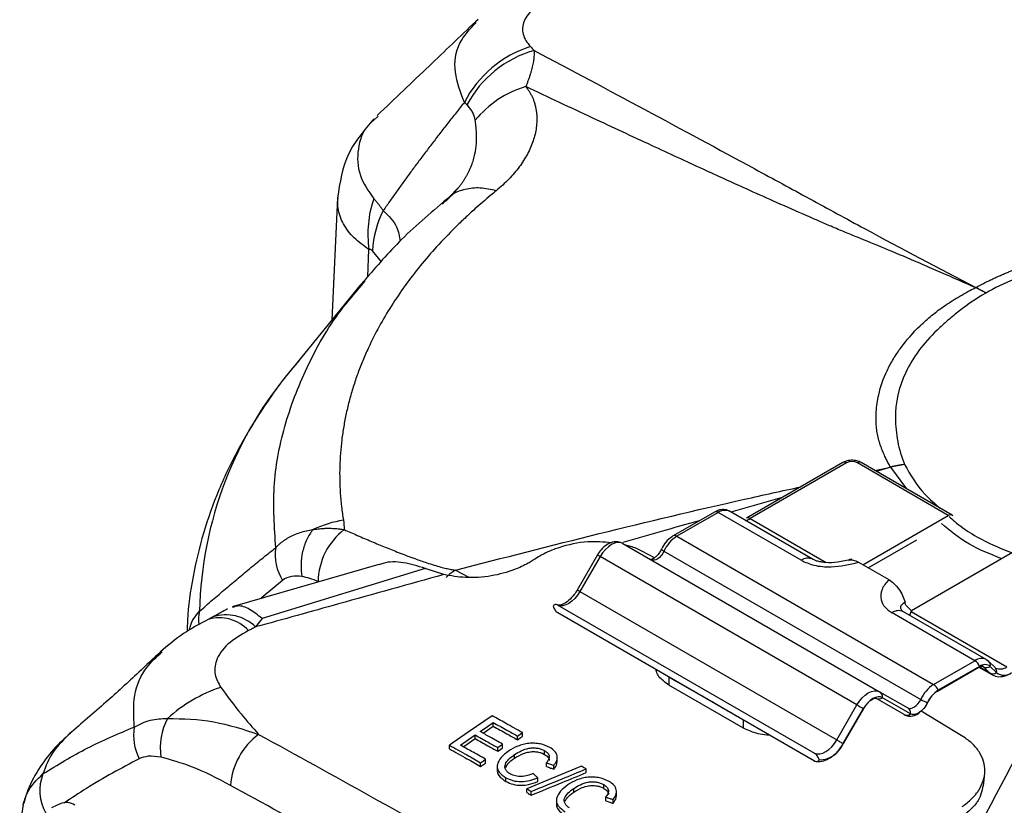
# Model space of a CAD drawing. Header units: millimetres. Extents: x 0 to 594, y 0 to 420.
# Tile 37 of 40: x 477 to 510, y 361 to 387. Entities that reach past the tile are written whole.
import ezdxf

# ---------------------------------------------------------------- set-up
doc = ezdxf.new("R2010")
doc.units = ezdxf.units.MM

msp = doc.modelspace()

# ---------------------------------------------------------------- linework, layer by layer
at = {"color": 7, "linetype": 'Continuous', "lineweight": 25}
for p, q in [((492.484581, 387.332358), (492.3901, 387.259484)), ((489.173933, 384.141516), (489.020099, 383.997559)), ((491.835768, 381.785532), (491.520814, 381.465962)), ((487.832554, 381.440057), (487.651125, 377.413999)), ((488.835093, 378.837024), (488.872898, 379.739304)), ((489.285373, 379.332026), (488.98693, 379.698071)), ((488.732316, 378.724039), (488.57919, 378.555704)), ((488.582629, 378.559935), (486.368279, 375.835845)), ((488.623591, 378.543346), (488.75188, 378.698652)), ((504.533877, 372.695833), (501.346085, 370.85556)), ((504.658867, 372.683456), (501.471075, 370.843183)), ((508.017624, 370.948588), (505.01242, 372.683456)), ((508.142614, 370.960965), (505.13741, 372.695833)), ((505.590003, 372.434556), (506.10744, 372.548743)), ((506.11292, 372.539122), (505.638521, 372.406547)), ((506.64848, 371.82351), (506.11292, 372.539122)), ((502.526051, 371.536739), (500.828229, 371.062268)), ((500.28755, 371.061021), (498.920377, 370.271769)), ((500.412539, 371.048644), (499.045367, 370.259392)), ((503.152578, 369.466853), (500.412539, 371.048644)), ((503.527548, 369.503984), (500.787509, 371.085775)), ((505.19717, 369.320375), (508.017624, 370.948588)), ((501.471075, 370.843183), (503.980627, 369.394449)), ((499.045367, 370.259392), (507.530649, 365.360943)), ((497.26355, 370.022546), (505.748832, 365.124098)), ((505.373975, 369.218307), (506.977075, 370.143757)), ((496.422044, 369.642396), (495.753492, 368.48443)), ((498.307271, 369.545175), (497.895215, 369.769868)), ((498.620212, 369.767618), (507.105494, 364.869169)), ((510.138944, 369.723976), (506.802999, 367.798176)), ((489.198209, 369.331927), (484.350153, 367.934544)), ((496.51355, 369.58958), (495.844998, 368.431614)), ((504.998832, 364.691132), (496.51355, 369.58958)), ((505.052114, 369.404114), (506.049103, 368.828564)), ((490.727808, 369.200028), (485.343092, 367.544394)), ((491.346609, 368.996725), (490.768651, 369.183603)), ((491.728709, 369.141392), (492.170061, 368.905445)), ((486.019612, 368.804059), (485.312711, 368.211987)), ((495.844998, 368.431614), (504.33028, 363.533166)), ((495.112925, 367.989242), (503.598206, 363.090793)), ((506.802999, 367.798176), (506.611269, 367.985705)), ((495.112925, 367.737251), (503.598206, 362.838802)), ((508.897821, 366.150195), (506.157782, 367.731986)), ((506.519853, 367.776068), (506.48065, 367.810424)), ((509.27279, 366.187326), (506.532752, 367.769117)), ((506.751083, 367.643077), (506.790512, 367.772337)), ((506.790512, 367.772337), (509.956356, 365.944734)), ((483.716263, 367.59458), (483.560429, 367.515439)), ((485.343085, 367.544446), (485.127535, 367.26339)), ((507.530649, 365.360943), (508.897821, 366.150195)), ((509.356499, 366.12376), (509.264301, 366.1824)), ((509.563423, 365.92137), (509.356499, 366.12376)), ((507.655638, 365.144431), (509.022811, 365.933683)), ((509.050914, 365.959749), (507.683742, 365.170497)), ((509.030333, 365.937053), (509.456397, 365.691091)), ((509.388616, 365.742646), (509.042452, 365.942482)), ((509.142126, 365.967877), (509.181691, 365.945036)), ((509.388616, 365.742646), (509.181691, 365.945036)), ((509.612676, 365.756079), (509.405752, 365.958469)), ((498.779098, 365.608572), (498.779098, 365.344757)), ((501.253972, 363.916043), (498.779098, 365.344757)), ((505.748832, 365.124098), (506.678745, 364.587096)), ((506.553745, 364.370589), (505.623031, 364.907879)), ((506.553745, 364.370589), (505.623832, 364.907591)), ((506.769338, 364.390464), (505.839425, 364.927466)), ((504.33028, 363.533166), (504.998832, 364.691132)), ((505.214425, 364.566661), (504.545873, 363.408695)), ((504.546786, 363.408166), (505.215338, 364.566132)), ((505.214425, 364.566661), (505.215338, 364.566132)), ((508.501816, 363.646807), (507.122896, 364.48715)), ((492.981729, 363.98419), (492.981729, 364.107237)), ((501.253972, 363.916043), (501.253972, 364.179857)), ((493.942669, 363.648949), (493.942669, 363.771996)), ((492.383408, 363.573227), (492.383408, 363.696273)), ((493.779491, 363.53677), (493.779491, 363.659817)), ((491.531254, 363.23638), (491.531254, 363.359427)), ((493.126777, 363.156066), (493.126777, 363.279113)), ((493.289955, 363.268248), (493.289955, 363.391294)), ((494.675272, 363.052956), (494.675272, 363.176002)), ((504.545873, 363.408695), (504.546786, 363.408166)), ((492.564717, 362.656202), (492.564717, 362.779249)), ((492.727896, 362.768403), (492.727896, 362.891449)), ((493.682037, 362.924939), (493.682037, 363.047986)), ((494.739864, 362.650831), (494.739864, 362.773878)), ((495.09499, 362.798083), (495.09499, 362.964802)), ((493.111006, 362.709261), (493.111006, 362.508925)), ((494.982082, 362.566477), (494.982082, 362.689524)), ((496.050674, 362.449806), (496.050674, 362.572853)), ((493.401574, 362.159544), (493.401574, 362.282591)), ((494.449769, 362.154452), (494.449769, 362.277499)), ((509.195787, 362.097695), (509.220837, 362.442789)), ((494.087717, 361.791041), (494.087717, 361.914088)), ((494.23758, 361.705247), (494.23758, 361.828293)), ((495.640179, 361.806625), (495.640179, 361.929672)), ((496.633414, 361.930092), (496.633414, 362.053139)), ((497.053132, 361.669026), (497.053132, 361.841549)), ((495.069148, 361.593124), (495.069148, 361.385952)), ((496.698006, 361.523982), (496.698006, 361.647029)), ((496.940224, 361.437454), (496.940224, 361.560501)), ((477.441811, 361.402708), (477.332426, 360.693272)), ((478.665687, 361.424855), (478.383921, 361.290662))]:
    msp.add_line(p, q, dxfattribs=at)
at = {"color": 7, "linetype": 'Continuous', "lineweight": 25, "flags": 128}
for points in [[(497.26355, 370.022546), (497.183186, 370.052313), (497.091499, 370.055976), (496.992013, 370.033393), (496.88855, 369.985433), (496.785088, 369.913938), (496.685602, 369.821657), (496.593915, 369.712134), (496.51355, 369.58958)], [(496.51355, 369.58958), (496.491546, 369.602283), (496.472056, 369.613534), (496.455416, 369.623139), (496.441909, 369.630935), (496.431766, 369.636789), (496.425162, 369.640599), (496.422209, 369.642302), (496.422044, 369.642396)], [(498.620212, 369.767618), (498.579041, 369.692603), (498.529369, 369.623971), (498.473472, 369.564866), (498.413909, 369.517996), (498.35341, 369.485508), (498.294746, 369.468889), (498.240603, 369.468901), (498.199053, 369.482492)], [(498.620212, 369.767618), (498.598351, 369.780594), (498.579288, 369.792661), (498.563351, 369.80361), (498.550811, 369.813256), (498.541883, 369.821433), (498.536721, 369.828002), (498.535412, 369.832849), (498.537978, 369.835891)], [(491.728709, 369.141392), (491.537367, 369.007248), (491.426802, 368.902549)], [(495.844998, 368.431614), (495.767205, 368.31254), (495.678657, 368.205611), (495.582559, 368.114695), (495.482388, 368.043082), (495.381769, 367.993363), (495.284343, 367.967337), (495.193634, 367.965947), (495.112925, 367.989242)], [(495.844998, 368.431614), (495.822994, 368.444317), (495.803504, 368.455567), (495.786864, 368.465173), (495.773357, 368.472969), (495.763214, 368.478822), (495.75661, 368.482633), (495.753657, 368.484335), (495.753492, 368.48443)], [(509.050914, 365.959749), (509.038067, 365.944963), (509.022821, 365.933689), (509.022811, 365.933683)], [(509.181691, 365.945036), (509.155265, 365.96624), (509.147228, 365.971143)], [(509.461053, 365.688453), (509.441468, 365.70024), (509.388616, 365.742646)], [(504.998832, 364.691132), (505.079196, 364.813686), (505.170883, 364.923208), (505.270369, 365.015489), (505.373832, 365.086984), (505.477294, 365.134944), (505.57678, 365.157527), (505.668467, 365.153865), (505.748832, 365.124098)], [(507.683742, 365.170497), (507.670895, 365.155711), (507.657317, 365.145427)], [(505.839425, 364.927466), (505.772455, 364.952272), (505.696049, 364.955324), (505.613143, 364.936505), (505.526925, 364.896538), (505.440706, 364.836959), (505.357801, 364.760058), (505.281395, 364.668789), (505.214425, 364.566661)], [(506.678745, 364.587096), (506.725885, 364.570453), (506.780027, 364.57044), (506.838692, 364.587059), (506.899191, 364.619547), (506.958753, 364.666417), (507.014651, 364.725522), (507.064323, 364.794154), (507.105494, 364.869169)], [(507.329446, 364.760685), (507.275409, 364.662228), (507.210214, 364.572148), (507.136849, 364.494573), (507.058673, 364.433057), (506.979268, 364.390415), (506.902271, 364.368604), (506.831209, 364.36862), (506.769338, 364.390464)], [(504.998832, 364.691132), (505.022975, 364.677194), (505.048844, 364.662259), (505.075996, 364.646584), (505.103967, 364.630435), (505.132277, 364.61409), (505.160443, 364.597829), (505.187983, 364.581928), (505.214425, 364.566661)], [(492.945467, 364.330589), (492.153504, 363.786776), (491.531254, 363.359427)], [(492.546586, 363.80836), (492.790266, 363.975734), (492.981729, 364.107237)], [(492.645277, 363.7531), (492.790266, 363.852687), (492.981729, 363.98419)], [(493.779491, 363.659817), (493.87087, 363.722637), (493.942669, 363.771996)], [(491.893872, 363.359992), (492.168012, 363.548314), (492.383408, 363.696273)], [(491.992505, 363.304702), (492.168012, 363.425267), (492.383408, 363.573227)], [(493.779491, 363.53677), (493.87087, 363.59959), (493.942669, 363.648949)], [(503.598206, 363.090793), (503.678915, 363.067498), (503.769624, 363.068889), (503.867051, 363.094914), (503.96767, 363.144633), (504.06784, 363.216246), (504.163938, 363.307162), (504.252486, 363.414092), (504.33028, 363.533166)], [(504.33028, 363.533166), (504.354423, 363.519228), (504.380292, 363.504293), (504.407444, 363.488618), (504.435415, 363.472469), (504.463725, 363.456124), (504.491891, 363.439862), (504.519431, 363.423962), (504.545873, 363.408695)], [(493.126777, 363.279113), (493.218157, 363.341935), (493.289955, 363.391294)], [(493.126777, 363.156066), (493.218157, 363.218888), (493.289955, 363.268248)], [(492.564717, 362.779249), (492.656097, 362.842081), (492.727896, 362.891449)], [(492.564717, 362.656202), (492.656097, 362.719035), (492.727896, 362.768403)], [(495.900811, 362.658935), (494.88547, 362.241897), (494.087717, 361.914088)]]:
    msp.add_lwpolyline(points, dxfattribs=at)
at = {"color": 7, "linetype": 'Continuous', "lineweight": 25}
for centre, radius, start, end in [((495.312825, 382.91826), 3.690465, 107.3300962, 152.9175883), ((495.338845, 382.802863), 3.654837, 106.0683513, 152.0204354), ((495.000181, 381.887518), 3.366727, 106.2986199, 140.9829244), ((492.451282, 380.246616), 3.614167, 161.132316, 188.0691212), ((492.256963, 379.520372), 3.274857, 152.7295206, 176.8895112), ((511.00201, 374.526084), 4.467654, 117.7033801, 117.8853836), ((507.072005, 374.484733), 4.394241, 60.2345781, 65.2389147), ((507.006163, 374.638171), 4.295803, 58.4559886, 63.4689605), ((496.064815, 367.488088), 12.794836, 139.2748064, 178.6898142), ((504.585571, 372.580575), 0.12632, 54.5327836, 114.156758), ((504.835643, 372.342278), 0.384255, 62.6096722, 117.3903278), ((505.085715, 372.580575), 0.12632, 65.843242, 125.4672164), ((507.43555, 366.657711), 6.038886, 98.2126065, 102.7047092), ((500.686694, 369.454521), 6.24169, 29.6165645, 29.7182069), ((507.561875, 366.718286), 5.998467, 99.4896142, 103.9782895), ((500.339244, 370.945763), 0.12632, 54.5327836, 114.156758), ((500.633189, 370.732289), 0.385703, 66.4156445, 124.894814), ((508.087171, 370.863462), 0.109924, 40.5327959, 129.2481681), ((501.189923, 371.31492), 0.549165, 283.3066695, 300.7946476), ((501.39778, 370.740302), 0.12632, 54.5327836, 114.156758), ((489.396441, 368.73059), 2.203168, 127.4168992, 179.1718295), ((499.647804, 369.308899), 1.12533, 122.3671323, 155.9439158), ((498.964202, 370.196336), 0.087239, 120.1554494, 145.5365314), ((498.972072, 370.156511), 0.12632, 54.5327836, 114.156758), ((499.394305, 369.453626), 0.937775, 122.3671323, 155.9439158), ((487.34895, 369.645707), 1.573375, 171.2633761, 212.339256), ((503.373228, 369.150498), 0.385703, 66.4156445, 124.894814), ((484.501798, 367.496322), 1.260948, 166.9687961, 186.5379301), ((484.150143, 366.271612), 1.392451, 45.4185667, 108.1230708), ((506.376202, 367.438151), 0.366123, 64.6854613, 126.6249971), ((483.926831, 366.259743), 1.30781, 42.4569513, 106.3217198), ((509.116666, 365.855037), 0.367439, 65.4031586, 126.5550431), ((508.690885, 365.827091), 0.383691, 20.2271138, 57.3620294), ((509.219997, 365.99309), 0.188954, 349.4426027, 43.8504887), ((509.227513, 365.731584), 0.288524, 51.8470556, 127.7397427), ((509.282148, 366.144804), 0.223604, 243.3037213, 303.5580806), ((509.489072, 365.942414), 0.223604, 243.3037213, 303.5580806), ((509.426874, 365.790698), 0.189, 349.4456002, 43.7400991), ((509.735706, 366.261089), 0.385703, 246.4156445, 304.894814), ((509.862212, 366.073718), 0.403934, 231.8470556, 307.7397427), ((485.499124, 360.636767), 4.87385, 108.1594847, 132.3106046), ((505.639951, 364.954748), 0.201331, 352.2117978, 57.261544), ((508.133085, 364.41045), 1.12533, 122.3671323, 155.9439158), ((508.185772, 364.378419), 0.937775, 122.3671323, 155.9439158), ((507.323713, 365.037839), 0.383691, 20.2271138, 57.3620294), ((505.716043, 365.08659), 0.201355, 242.7446711, 307.7891556), ((508.05817, 366.550452), 1.932435, 240.4625253, 247.8457427), ((506.569864, 364.417747), 0.201331, 352.2117978, 57.261544), ((484.033813, 363.271504), 2.058165, 151.8972862, 188.6785291), ((506.645956, 364.549588), 0.201355, 242.7446711, 307.7891556), ((482.844442, 363.686128), 1.749002, 171.0612818, 206.319078), ((486.601728, 361.857985), 2.309724, 126.5130835, 175.7284526), ((503.741695, 363.742298), 0.870628, 270.6320583, 337.4694418), ((479.518321, 361.854804), 1.521015, 158.6067104, 209.437397), ((478.861166, 360.938281), 0.524373, 55.6158705, 111.8875346)]:
    msp.add_arc(centre, radius, start, end, dxfattribs=at)
for points, knots in [([(494.914841, 388.048412), (494.688742, 387.947922), (494.492546, 387.833153), (494.255348, 387.637776), (494.188, 387.570468), (494.07687, 387.43149), (494.032889, 387.359332), (493.97095, 387.212581), (493.953374, 387.139341), (493.943181, 386.993147), (493.950808, 386.919568), (493.989478, 386.776321), (494.020222, 386.7067), (494.102087, 386.571054), (494.153473, 386.504827), (494.213523, 386.441194)], [0, 0, 0, 0, 0.25, 0.25, 0.375, 0.375, 0.5, 0.5, 0.625, 0.625, 0.75, 0.75, 0.875, 0.875, 1, 1, 1, 1]), ([(492.390838, 387.260904), (491.885623, 386.776997), (490.834511, 385.770216), (489.724494, 384.716296), (489.148005, 384.168942)], [0, 0, 0, 0, 0.480648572, 1, 1, 1, 1]), ([(492.02701, 384.598424), (491.90117, 384.933269), (491.643859, 385.617946), (491.770851, 386.551221), (492.209843, 387.022354), (492.412759, 387.240126)], [0, 0, 0, 0, 0.339817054, 0.694842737, 1, 1, 1, 1]), ([(494.327245, 386.314914), (494.328491, 386.288728), (494.330979, 386.236439), (494.329317, 386.155618), (494.323764, 386.073075), (494.314, 385.988512), (494.300204, 385.90185), (494.282433, 385.812958), (494.260785, 385.72172), (494.23536, 385.628024), (494.206263, 385.531761), (494.17363, 385.432846), (494.137524, 385.331127), (494.098331, 385.226744), (494.069682, 385.15493), (494.055328, 385.11895)], [0, 0, 0, 0, 0.077181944, 0.154113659, 0.230854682, 0.30746384, 0.383998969, 0.460516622, 0.53707178, 0.613717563, 0.690504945, 0.767482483, 0.844696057, 0.922188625, 1, 1, 1, 1]), ([(494.327245, 386.314914), (496.772864, 385.015866), (499.207195, 383.711018), (502.231549, 382.0705), (502.835523, 381.741937), (504.043182, 381.084656), (504.646194, 380.755594), (506.463016, 379.772371), (507.69082, 379.125347), (508.925023, 378.481594)], [0, 0, 0, 0, 0.5, 0.5, 0.625, 0.625, 0.75, 0.75, 1, 1, 1, 1]), ([(494.055331, 385.118943), (494.073734, 385.095375), (494.11196, 385.04642), (494.165033, 384.967907), (494.216508, 384.881968), (494.26474, 384.788106), (494.307382, 384.688695), (494.345398, 384.579502), (494.37604, 384.466097), (494.399087, 384.348495), (494.428544, 384.115526), (494.418859, 383.770206), (494.311183, 383.32044), (494.121619, 382.884369), (493.896814, 382.53181), (493.677923, 382.257268), (493.49597, 382.057859), (493.298001, 381.864121), (493.152232, 381.74057), (493.079446, 381.678877)], [0, 0, 0, 0, 0.02167755, 0.045028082, 0.07010698, 0.096978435, 0.125714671, 0.15416253, 0.18812079, 0.219479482, 0.250795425, 0.378784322, 0.501004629, 0.623391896, 0.749632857, 0.812223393, 0.874899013, 0.937533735, 1, 1, 1, 1]), ([(508.912469, 378.474976), (508.689854, 378.573718), (508.257594, 378.765447), (507.626335, 379.041911), (506.893997, 379.359289), (506.057649, 379.714263), (505.25424, 380.044514), (504.614745, 380.300782), (504.167067, 380.491123), (503.698023, 380.695626), (503.065293, 380.972804), (502.262589, 381.326361), (501.165969, 381.817033), (499.827043, 382.427962), (498.136897, 383.208125), (496.182503, 384.118605), (494.794633, 384.771274), (494.055331, 385.118943)], [0, 0, 0, 0, 0.044239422, 0.085901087, 0.124975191, 0.188794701, 0.249968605, 0.281221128, 0.312464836, 0.338521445, 0.374951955, 0.439254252, 0.499939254, 0.597059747, 0.712714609, 0.846966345, 1, 1, 1, 1]), ([(492.02701, 384.598424), (491.934923, 384.483159), (491.752698, 384.255065), (491.48264, 383.912442), (491.21884, 383.574146), (490.961434, 383.23995), (490.710532, 382.910005), (490.466243, 382.584373), (490.228683, 382.263138), (489.997941, 381.946413), (489.77416, 381.634207), (489.55727, 381.326931), (489.415869, 381.122004), (489.346095, 381.020884)], [0, 0, 0, 0, 0.101633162, 0.201117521, 0.298453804, 0.393643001, 0.486686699, 0.577586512, 0.666343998, 0.752961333, 0.837441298, 0.919786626, 1, 1, 1, 1]), ([(492.384374, 384.007048), (492.381355, 384.024667), (492.375225, 384.060437), (492.362134, 384.11171), (492.344075, 384.168016), (492.318788, 384.229334), (492.27609, 384.311874), (492.210062, 384.411161), (492.145681, 384.480449), (492.111204, 384.517554)], [0, 0, 0, 0, 0.081141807, 0.164729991, 0.250908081, 0.36975713, 0.499339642, 0.731889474, 1, 1, 1, 1]), ([(489.035197, 384.054029), (488.722119, 383.686682), (488.063634, 382.914056), (487.911769, 381.947291), (487.832109, 381.440178)], [0, 0, 0, 0, 0.4754528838, 1, 1, 1, 1]), ([(489.020099, 383.997559), (488.969698, 383.952601), (488.658946, 383.6754), (488.480219, 383.071664), (488.491857, 382.192067), (488.856696, 381.666784), (489.031312, 381.415378)], [0, 0, 0, 0, 0.062365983, 0.384529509, 0.705429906, 1, 1, 1, 1]), ([(491.295329, 381.243936), (491.3292, 381.272207), (491.396336, 381.328243), (491.490811, 381.413898), (491.579798, 381.499645), (491.663159, 381.58559), (491.741199, 381.671633), (491.814098, 381.757724), (491.882055, 381.84382), (491.945242, 381.92988), (492.003772, 382.015765), (492.057688, 382.101256), (492.107073, 382.186065), (492.152055, 382.270057), (492.192864, 382.353166), (492.229719, 382.435403), (492.302214, 382.613582), (492.380773, 382.877944), (492.424446, 383.189659), (492.433393, 383.440321), (492.426747, 383.638396), (492.410368, 383.82503), (492.392803, 383.948027), (492.384374, 384.007048)], [0, 0, 0, 0, 0.037386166, 0.074104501, 0.11019343, 0.145687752, 0.180619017, 0.215014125, 0.248896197, 0.282303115, 0.315250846, 0.347647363, 0.379417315, 0.410515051, 0.441000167, 0.470895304, 0.50021217, 0.633730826, 0.750295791, 0.820100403, 0.884831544, 0.944735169, 1, 1, 1, 1]), ([(493.079446, 381.678877), (493.018264, 381.628706), (492.777407, 381.431197), (492.43094, 381.131427), (492.043072, 380.775598), (491.611944, 380.359637), (491.108779, 379.834609), (490.557138, 379.193427), (490.058159, 378.543698), (489.604656, 377.874928), (489.199772, 377.189407), (488.893539, 376.583019), (488.665719, 376.062555), (488.499104, 375.63309), (488.352726, 375.201029), (488.226693, 374.766616), (488.121114, 374.330097), (488.036097, 373.89172), (487.971755, 373.451732), (487.928181, 373.010384), (487.905509, 372.567932), (487.903712, 372.124626), (487.923365, 371.680747), (487.962793, 371.23645), (488.006712, 370.940705), (488.028695, 370.792683)], [0, 0, 0, 0, 0.015991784, 0.06295524, 0.093905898, 0.125564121, 0.189288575, 0.25023929, 0.312103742, 0.374470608, 0.437365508, 0.500814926, 0.539037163, 0.577265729, 0.615506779, 0.653766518, 0.692051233, 0.730367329, 0.768721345, 0.807119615, 0.845568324, 0.884073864, 0.922642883, 0.961282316, 1, 1, 1, 1]), ([(493.079442, 381.678878), (492.900549, 381.717877), (492.538112, 381.796888), (492.047182, 381.736046), (491.711456, 381.626171), (491.57884, 381.500439), (491.556555, 381.479311)], [0, 0, 0, 0, 0.306823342, 0.621620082, 0.936416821, 1, 1, 1, 1]), ([(488.872898, 379.739304), (488.697632, 379.862186), (488.344634, 380.10968), (488.010149, 380.581643), (487.831183, 381.032235), (487.846318, 381.32447), (487.852275, 381.439485)], [0, 0, 0, 0, 0.270763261, 0.54533978, 0.821057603, 1, 1, 1, 1]), ([(491.548654, 381.488621), (490.997706, 381.022723), (489.958062, 380.143569), (489.124256, 379.177943), (488.732316, 378.724039)], [0, 0, 0, 0, 0.529938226, 1, 1, 1, 1]), ([(489.031296, 381.415383), (489.052635, 381.392096), (489.095224, 381.345618), (489.158645, 381.270428), (489.221578, 381.191428), (489.284079, 381.108628), (489.32541, 381.050127), (489.346066, 381.02089)], [0, 0, 0, 0, 0.201225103, 0.401626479, 0.601415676, 0.800803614, 1, 1, 1, 1]), ([(489.346095, 381.020884), (489.519995, 380.84737), (489.833164, 380.534896), (489.87967, 380.170248), (489.900352, 380.008087)], [0, 0, 0, 0, 0.5552924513, 1, 1, 1, 1]), ([(508.925023, 378.481594), (508.98112, 378.511732), (509.090409, 378.570447), (509.254088, 378.653577), (509.411396, 378.730438), (509.562094, 378.801142), (509.705625, 378.86601), (509.841571, 378.925301), (509.969531, 378.979274), (510.089151, 379.028172), (510.200112, 379.072225), (510.302129, 379.111647), (510.394951, 379.146639), (510.478356, 379.177383), (510.552151, 379.204042), (510.61617, 379.226764), (510.670271, 379.245676), (510.71434, 379.260887), (510.748282, 379.272484), (510.772027, 379.280537), (511.033162, 379.368665), (511.547989, 379.525613), (512.212633, 379.688646), (512.758294, 379.7995), (513.315034, 379.896979), (513.91653, 379.979101), (514.561442, 380.040126), (515.101645, 380.07432), (515.644853, 380.091916), (516.153748, 380.092777), (516.626642, 380.080448), (517.062906, 380.058338), (517.497057, 380.02532), (517.928707, 379.982407), (518.213277, 379.944849), (518.355562, 379.92607)], [0, 0, 0, 0, 0.0226072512, 0.0440440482, 0.0643104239, 0.083406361, 0.1013318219, 0.1180867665, 0.1336711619, 0.1480849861, 0.1613282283, 0.1734008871, 0.1843029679, 0.1940344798, 0.2025954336, 0.2099858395, 0.2162057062, 0.2212550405, 0.225133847, 0.2278421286, 0.2293798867, 0.3143749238, 0.3993741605, 0.4421825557, 0.4849897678, 0.5709661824, 0.6242896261, 0.6777174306, 0.731217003, 0.7847287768, 0.8277824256, 0.8708366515, 0.9138911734, 0.9569456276, 1, 1, 1, 1]), ([(518.243009, 379.67615), (517.847476, 379.731368), (517.448273, 379.771989), (516.642667, 379.824594), (516.234705, 379.836452), (515.023569, 379.828009), (514.226253, 379.765445), (512.653486, 379.52392), (511.91069, 379.350015), (510.859115, 379.012812), (510.518737, 378.887291), (509.86192, 378.610174), (509.549605, 378.46037), (509.253527, 378.29922)], [0, 0, 0, 0, 0.125, 0.125, 0.25, 0.25, 0.5, 0.5, 0.75, 0.75, 0.875, 0.875, 1, 1, 1, 1]), ([(485.79383, 369.884691), (485.749112, 370.552903), (485.659676, 371.889328), (486.026305, 373.889949), (486.77954, 375.847491), (487.650491, 377.410385), (488.394232, 378.276308), (488.623591, 378.543346)], [0, 0, 0, 0, 0.224926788, 0.449853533, 0.674780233, 0.899706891, 1, 1, 1, 1]), ([(506.10744, 372.548743), (506.085248, 372.587988), (506.038888, 372.669972), (505.971528, 372.799138), (505.896953, 372.954118), (505.821251, 373.132006), (505.728115, 373.395778), (505.665259, 373.663342), (505.636623, 373.933615), (505.62924, 374.146191), (505.637401, 374.481569), (505.713791, 375.018571), (505.918551, 375.605113), (506.195166, 376.121756), (506.531871, 376.626169), (506.904938, 377.04892), (507.274725, 377.393778), (507.539251, 377.620147), (507.832155, 377.837173), (508.147642, 378.043352), (508.398824, 378.195284), (508.653588, 378.33948), (508.829463, 378.431532), (508.912469, 378.474976)], [0, 0, 0, 0, 0.019239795, 0.040192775, 0.0629718, 0.0944058, 0.125858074, 0.188827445, 0.220043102, 0.251106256, 0.286848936, 0.374813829, 0.499346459, 0.561976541, 0.624233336, 0.748690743, 0.780054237, 0.811497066, 0.874386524, 0.90580056, 0.937181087, 0.970352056, 1, 1, 1, 1]), ([(509.253527, 378.29922), (508.940135, 378.116151), (508.655703, 377.919048), (508.257898, 377.609417), (508.130205, 377.504244), (507.883315, 377.291929), (507.763083, 377.184848), (507.195601, 376.639777), (506.847878, 376.173213), (506.375323, 375.176096), (506.262857, 374.671564), (506.27111, 374.033888), (506.280349, 373.905992), (506.3061, 373.649856), (506.323603, 373.521383), (506.393663, 373.138069), (506.464781, 372.884711), (506.572915, 372.634667)], [0, 0, 0, 0, 0.125, 0.125, 0.1875, 0.1875, 0.25, 0.25, 0.5, 0.5, 0.75, 0.75, 0.8125, 0.8125, 0.875, 0.875, 1, 1, 1, 1]), ([(486.561168, 376.056523), (486.512555, 376.002685), (486.083733, 375.527777), (485.411229, 374.576497), (484.564342, 373.210081), (483.893002, 371.804063), (483.37955, 370.376573), (483.040097, 368.935061), (482.882292, 367.84388), (482.868927, 367.236578), (482.866201, 367.112726)], [0, 0, 0, 0, 0.020659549, 0.18223807, 0.342134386, 0.499997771, 0.655672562, 0.809256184, 0.961100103, 1, 1, 1, 1]), ([(505.13741, 372.695833), (505.090959, 372.717378), (504.990014, 372.764199), (504.80492, 372.778966), (504.644704, 372.751728), (504.561506, 372.709767), (504.533877, 372.695833)], [0, 0, 0, 0, 0.249479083, 0.542155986, 0.847951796, 1, 1, 1, 1]), ([(506.572915, 372.634667), (506.764403, 372.294762), (507.053746, 371.781158), (507.576688, 371.33609), (507.753546, 371.185569)], [0, 0, 0, 0, 0.661802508, 1, 1, 1, 1]), ([(491.728709, 369.141392), (493.310683, 369.547585), (496.479765, 370.361289), (500.295185, 371.271295), (502.525448, 371.759408), (503.147653, 371.895583)], [0, 0, 0, 0, 0.4181599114, 0.8376767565, 1, 1, 1, 1]), ([(500.785071, 371.077), (500.765514, 371.090933), (500.69778, 371.139187), (500.548637, 371.150513), (500.400933, 371.120479), (500.316938, 371.076432), (500.28755, 371.061021)], [0, 0, 0, 0, 0.13709003, 0.47479378, 0.816240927, 1, 1, 1, 1]), ([(508.050617, 370.914708), (508.109115, 370.860075), (508.489316, 370.504996), (509.192297, 370.07858), (509.926729, 369.79398), (510.153179, 369.706229)], [0, 0, 0, 0, 0.111719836, 0.726113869, 1, 1, 1, 1]), ([(499.784405, 370.770562), (499.354318, 370.650782), (498.511674, 370.416105), (497.671441, 370.177357), (497.260064, 370.060466)], [0, 0, 0, 0, 0.5104017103, 1, 1, 1, 1]), ([(509.784633, 369.519436), (509.408727, 369.668251), (508.615055, 369.982453), (508.074607, 370.442954), (507.790131, 370.685349)], [0, 0, 0, 0, 0.473629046, 1, 1, 1, 1]), ([(485.79383, 369.884691), (485.813752, 369.90564), (485.853846, 369.947803), (485.91858, 370.007303), (485.987086, 370.064374), (486.059615, 370.11854), (486.136006, 370.169724), (486.247036, 370.236153), (486.398137, 370.311525), (486.595275, 370.386169), (486.803312, 370.443804), (486.949754, 370.468143), (487.023106, 370.480335)], [0, 0, 0, 0, 0.06449954, 0.129815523, 0.195932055, 0.262830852, 0.33049147, 0.398891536, 0.547001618, 0.696857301, 0.848159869, 1, 1, 1, 1]), ([(487.023106, 370.480335), (486.948537, 370.386119), (486.879343, 370.275525), (486.762576, 370.029427), (486.715155, 369.894034), (486.64951, 369.61393), (486.631341, 369.469451), (486.624712, 369.18914), (486.636167, 369.053488), (486.659403, 368.928873)], [0, 0, 0, 0, 0.25, 0.25, 0.5, 0.5, 0.75, 0.75, 1, 1, 1, 1]), ([(487.028123, 370.481995), (487.06539, 370.488132), (487.135369, 370.499657), (487.235079, 370.511102), (487.321571, 370.518367), (487.394542, 370.522387), (487.453696, 370.524296), (487.498872, 370.524939), (487.586508, 370.52514), (487.717436, 370.520836), (487.892091, 370.505628), (488.004175, 370.488577), (488.057774, 370.480424)], [0, 0, 0, 0, 0.1128275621, 0.2118594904, 0.297072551, 0.3684719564, 0.4260796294, 0.4699246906, 0.5000360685, 0.6806043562, 0.8472662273, 1, 1, 1, 1]), ([(488.057774, 370.480424), (488.201159, 370.416939), (488.502319, 370.283597), (488.954004, 370.089546), (489.413941, 369.898428), (489.890906, 369.708196), (490.345342, 369.535593), (490.733471, 369.400833), (491.017655, 369.309809), (491.230916, 369.247822), (491.414786, 369.200636), (491.57505, 369.165063), (491.679474, 369.148977), (491.728709, 369.141392)], [0, 0, 0, 0, 0.119030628, 0.250007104, 0.374995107, 0.499991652, 0.644082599, 0.749978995, 0.817067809, 0.874852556, 0.921315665, 0.962901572, 1, 1, 1, 1]), ([(496.87962, 370.044827), (496.624265, 370.066915), (496.049445, 370.116636), (495.392535, 369.970096), (494.947269, 369.813255), (494.659665, 369.692687), (494.456277, 369.567632), (494.33303, 369.491852)], [0, 0, 0, 0, 0.28464683, 0.640761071, 0.703275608, 0.820195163, 1, 1, 1, 1]), ([(497.263571, 370.022535), (497.208126, 370.045729), (497.098621, 370.09154), (496.912081, 370.070966), (496.724238, 369.986461), (496.550086, 369.837715), (496.461445, 369.7025), (496.422044, 369.642396)], [0, 0, 0, 0, 0.184151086, 0.36370865, 0.565333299, 0.806790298, 1, 1, 1, 1]), ([(497.895215, 369.769868), (497.776234, 369.829174), (497.612924, 369.910576), (497.413267, 369.955271), (497.35907, 369.967404)], [0, 0, 0, 0, 0.7285522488, 1, 1, 1, 1]), ([(483.273323, 367.780643), (483.417524, 367.906821), (483.703397, 368.156965), (484.131339, 368.523672), (484.553888, 368.879909), (484.971359, 369.225179), (485.383494, 369.560016), (485.657907, 369.777143), (485.79383, 369.884691)], [0, 0, 0, 0, 0.174265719, 0.345475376, 0.513640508, 0.678773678, 0.840888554, 1, 1, 1, 1]), ([(498.535707, 369.833816), (498.516108, 369.796402), (498.472185, 369.712558), (498.384133, 369.605077), (498.292924, 369.52895), (498.22049, 369.491268), (498.184648, 369.489001), (498.188977, 369.487908), (498.190266, 369.487583)], [0, 0, 0, 0, 0.170437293, 0.381953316, 0.56776896, 0.739853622, 0.922506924, 1, 1, 1, 1]), ([(490.727808, 369.200028), (490.488345, 369.27324), (490.0087, 369.419884), (489.49006, 369.431473), (489.248477, 369.330355), (489.204284, 369.311857)], [0, 0, 0, 0, 0.448922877, 0.899191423, 1, 1, 1, 1]), ([(494.33303, 369.491852), (494.309776, 369.476391), (494.246676, 369.434437), (494.04306, 369.313069), (493.616968, 369.114341), (492.909028, 368.925234), (492.08047, 368.864312), (491.58133, 368.954374), (491.346609, 368.996725)], [0, 0, 0, 0, 0.030248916, 0.082080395, 0.250218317, 0.499775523, 0.764768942, 1, 1, 1, 1]), ([(503.152578, 369.466853), (503.289566, 369.406034), (503.57858, 369.277719), (504.281927, 369.218218), (504.756049, 369.332655), (505.052114, 369.404114)], [0, 0, 0, 0, 0.252841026, 0.533439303, 1, 1, 1, 1]), ([(504.826217, 369.506962), (504.67374, 369.465217), (504.402046, 369.390833), (504.035701, 369.382187), (503.808228, 369.410422), (503.680454, 369.440152), (503.581268, 369.474878), (503.536038, 369.499358), (503.514649, 369.510935)], [0, 0, 0, 0, 0.352576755, 0.628241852, 0.740131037, 0.837458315, 0.923131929, 1, 1, 1, 1]), ([(504.722215, 369.474611), (504.773121, 369.479769), (504.87511, 369.490101), (504.993044, 369.43281), (505.052114, 369.404114)], [0, 0, 0, 0, 0.499125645, 1, 1, 1, 1]), ([(491.346609, 368.996725), (490.186478, 368.671874), (488.114814, 368.091784), (486.040315, 367.516511), (485.127535, 367.26339)], [0, 0, 0, 0, 0.5599998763, 1, 1, 1, 1]), ([(490.768651, 369.183603), (490.761027, 369.186697), (490.74741, 369.192221), (490.733798, 369.197642), (490.727808, 369.200028)], [0, 0, 0, 0, 0.5599826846, 1, 1, 1, 1]), ([(486.659404, 368.928873), (486.540059, 368.947357), (486.423998, 368.950314), (486.205738, 368.913046), (486.105784, 368.873932), (486.019612, 368.804059)], [0, 0, 0, 0, 0.5, 0.5, 1, 1, 1, 1]), ([(506.049103, 368.828564), (505.962142, 368.721998), (505.790005, 368.511051), (505.76567, 368.188485), (505.894659, 367.917097), (506.07258, 367.791927), (506.157782, 367.731986)], [0, 0, 0, 0, 0.298315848, 0.590510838, 0.803907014, 1, 1, 1, 1]), ([(506.049103, 368.828564), (506.107631, 368.788756), (506.224718, 368.709118), (506.383271, 368.523472), (506.515412, 368.307662), (506.562882, 368.155543), (506.586645, 368.079395)], [0, 0, 0, 0, 0.2496602, 0.499456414, 0.749436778, 1, 1, 1, 1]), ([(495.753492, 368.48443), (495.722592, 368.435), (495.641735, 368.305657), (495.480122, 368.133726), (495.298112, 368.012296), (495.152565, 367.976655), (495.117758, 367.989466), (495.099826, 367.996066)], [0, 0, 0, 0, 0.136771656, 0.357893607, 0.575146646, 0.781121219, 1, 1, 1, 1]), ([(495.112925, 367.989242), (495.09622, 367.996641), (495.06273, 368.011477), (495.01973, 368.005102), (494.983961, 367.984581), (494.968022, 367.959709), (494.959832, 367.94693)], [0, 0, 0, 0, 0.24928987, 0.499795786, 0.742988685, 1, 1, 1, 1]), ([(506.586645, 368.079395), (506.546227, 368.054365), (506.469244, 368.006692), (506.424715, 367.916805), (506.456346, 367.834959), (506.501979, 367.784988), (506.525709, 367.769254), (506.527717, 367.767923)], [0, 0, 0, 0, 0.32926797, 0.627158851, 0.879583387, 0.98981015, 1, 1, 1, 1]), ([(506.611269, 367.985705), (506.606405, 368.003125), (506.59766, 368.034444), (506.590031, 368.065578), (506.586645, 368.079395)], [0, 0, 0, 0, 0.556200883, 1, 1, 1, 1]), ([(482.941254, 367.156263), (482.94685, 367.191096), (482.986899, 367.440362), (483.140869, 367.623283), (483.273323, 367.780643)], [0, 0, 0, 0, 0.139740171, 1, 1, 1, 1]), ([(484.198773, 367.867299), (484.148525, 367.836811), (484.012084, 367.754027), (483.830789, 367.65631), (483.716261, 367.594579)], [0, 0, 0, 0, 0.368275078, 1, 1, 1, 1]), ([(485.343085, 367.544446), (485.20454, 367.653942), (484.923188, 367.876302), (484.585765, 367.993288), (484.418757, 367.925815), (484.359583, 367.901909)], [0, 0, 0, 0, 0.385152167, 0.782150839, 1, 1, 1, 1]), ([(494.959832, 367.94693), (494.967878, 367.925433), (494.983669, 367.883246), (495.019981, 367.823529), (495.063707, 367.771157), (495.096487, 367.748575), (495.112925, 367.737251)], [0, 0, 0, 0, 0.254255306, 0.4989828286, 0.7487631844, 1, 1, 1, 1]), ([(506.802999, 367.798176), (506.800517, 367.793365), (506.796096, 367.784794), (506.792215, 367.776136), (506.790512, 367.772337)], [0, 0, 0, 0, 0.561236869, 1, 1, 1, 1]), ([(483.560428, 367.515439), (483.281577, 367.36537), (482.6991, 367.051901), (482.227634, 366.649808), (481.981875, 366.440211)], [0, 0, 0, 0, 0.478734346, 1, 1, 1, 1]), ([(484.891713, 367.142563), (484.647218, 367.001126), (484.159146, 366.718785), (483.797017, 366.188335), (483.746801, 365.684448), (483.902247, 365.40691), (483.980125, 365.267863)], [0, 0, 0, 0, 0.280459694, 0.559865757, 0.779491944, 1, 1, 1, 1]), ([(485.127535, 367.26339), (485.083919, 367.240531), (485.006032, 367.199711), (484.926644, 367.160025), (484.891713, 367.142563)], [0, 0, 0, 0, 0.559995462, 1, 1, 1, 1]), ([(508.440611, 359.527615), (509.327237, 361.19984), (510.653125, 363.700539), (511.932789, 366.210301), (512.356738, 367.041777)], [0, 0, 0, 0, 0.6687029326, 1, 1, 1, 1]), ([(512.662214, 367.218125), (512.25386, 366.044613), (511.290509, 363.276169), (510.119467, 360.508562), (509.444816, 358.914112)], [0, 0, 0, 0, 0.423888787, 1, 1, 1, 1]), ([(481.982871, 366.44375), (481.743888, 366.21676), (481.13387, 365.637354), (480.122096, 364.713789), (479.371536, 364.07141), (478.969546, 363.72736)], [0, 0, 0, 0, 0.2302525, 0.587734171, 1, 1, 1, 1]), ([(481.11667, 363.95789), (481.098591, 364.31116), (481.0623, 365.020294), (481.413405, 365.873897), (481.86081, 366.278694), (482.037395, 366.438463)], [0, 0, 0, 0, 0.375351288, 0.75345912, 1, 1, 1, 1]), ([(498.779098, 365.344757), (498.65907, 365.432881), (498.477115, 365.56647), (498.372653, 365.75798), (498.362083, 365.84118), (498.35929, 365.863164)], [0, 0, 0, 0, 0.587811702, 0.891083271, 1, 1, 1, 1]), ([(509.022811, 365.933683), (509.048136, 365.946124), (509.104583, 365.973853), (509.148065, 365.972149), (509.147063, 365.971397), (509.146574, 365.97103)], [0, 0, 0, 0, 0.294237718, 0.655829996, 1, 1, 1, 1]), ([(509.466984, 365.695582), (509.485754, 365.682261), (509.566478, 365.62497), (509.753631, 365.612073), (509.941386, 365.653784), (510.04855, 365.710779), (510.081346, 365.728222)], [0, 0, 0, 0, 0.108518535, 0.466708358, 0.836794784, 1, 1, 1, 1]), ([(501.253972, 364.179857), (500.791995, 364.449512), (499.967035, 364.931039), (499.142079, 365.401547), (498.779098, 365.608572)], [0, 0, 0, 0, 0.5599991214, 1, 1, 1, 1]), ([(483.980125, 365.267863), (484.197957, 364.973016), (484.586038, 364.447725), (485.031851, 363.937982), (485.227427, 363.714359)], [0, 0, 0, 0, 0.561303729, 1, 1, 1, 1]), ([(507.331718, 364.762761), (507.353556, 364.804722), (507.40514, 364.903835), (507.510827, 365.03464), (507.602117, 365.112007), (507.646052, 365.138624), (507.655638, 365.144431)], [0, 0, 0, 0, 0.254761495, 0.601757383, 0.913108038, 1, 1, 1, 1]), ([(505.451798, 364.835829), (505.474063, 364.852166), (505.532873, 364.895316), (505.603811, 364.91177), (505.624108, 364.907826), (505.623886, 364.907659), (505.623811, 364.907603)], [0, 0, 0, 0, 0.195458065, 0.516264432, 0.837454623, 1, 1, 1, 1]), ([(507.265252, 364.657319), (507.28311, 364.680441), (507.308669, 364.713535), (507.326381, 364.751363), (507.331718, 364.762761)], [0, 0, 0, 0, 0.69868349, 1, 1, 1, 1]), ([(506.553724, 364.370601), (506.604021, 364.349301), (506.701955, 364.307826), (506.865053, 364.326391), (506.989319, 364.370614), (507.05196, 364.426765), (507.069687, 364.442655)], [0, 0, 0, 0, 0.293723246, 0.571923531, 0.87886314, 1, 1, 1, 1]), ([(481.116681, 363.957885), (481.289147, 364.046512), (481.621952, 364.217533), (482.024403, 364.233377), (482.218295, 364.241011)], [0, 0, 0, 0, 0.518220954, 1, 1, 1, 1]), ([(482.218295, 364.241011), (482.725106, 364.230326), (483.712945, 364.209499), (484.73146, 363.876509), (485.227427, 363.714359)], [0, 0, 0, 0, 0.513049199, 1, 1, 1, 1]), ([(493.942669, 363.771996), (493.75652, 363.876637), (493.424111, 364.063497), (493.091719, 364.248978), (492.945467, 364.330589)], [0, 0, 0, 0, 0.559999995, 1, 1, 1, 1]), ([(492.981729, 364.107237), (493.130642, 364.023954), (493.396557, 363.875236), (493.662483, 363.725639), (493.779491, 363.659817)], [0, 0, 0, 0, 0.560000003, 1, 1, 1, 1]), ([(479.008056, 363.759678), (478.815472, 363.584306), (478.413954, 363.218675), (477.927613, 362.544843), (477.595539, 361.935209), (477.49967, 361.54273), (477.471477, 361.427309)], [0, 0, 0, 0, 0.269479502, 0.561835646, 0.871143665, 1, 1, 1, 1]), ([(478.102106, 362.409621), (478.585125, 362.706512), (479.558498, 363.304802), (480.594684, 363.7391), (481.116681, 363.957885)], [0, 0, 0, 0, 0.49623212, 1, 1, 1, 1]), ([(479.016182, 363.760665), (478.807477, 363.563681), (478.382724, 363.162784), (478.196717, 362.663552), (478.102106, 362.409621)], [0, 0, 0, 0, 0.4913574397, 1, 1, 1, 1]), ([(493.289955, 363.391294), (493.15119, 363.469347), (492.903397, 363.608727), (492.655612, 363.747361), (492.546586, 363.80836)], [0, 0, 0, 0, 0.559999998, 1, 1, 1, 1]), ([(492.981729, 363.98419), (493.130642, 363.900908), (493.396557, 363.752189), (493.662483, 363.602592), (493.779491, 363.53677)], [0, 0, 0, 0, 0.560000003, 1, 1, 1, 1]), ([(502.12128, 363.691414), (502.086105, 363.69148), (501.952193, 363.691734), (501.636118, 363.742918), (501.405859, 363.847233), (501.253972, 363.916043)], [0, 0, 0, 0, 0.108139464, 0.411694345, 1, 1, 1, 1]), ([(485.227427, 363.714359), (487.702175, 362.352859), (492.651671, 359.629857), (497.591276, 356.644002), (500.061079, 355.151074)], [0, 0, 0, 0, 0.499999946, 1, 1, 1, 1]), ([(492.383408, 363.696273), (492.522168, 363.618603), (492.769953, 363.479904), (493.017747, 363.340466), (493.126777, 363.279113)], [0, 0, 0, 0, 0.560000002, 1, 1, 1, 1]), ([(492.383408, 363.573227), (492.522168, 363.495556), (492.769953, 363.356858), (493.017747, 363.217419), (493.126777, 363.156066)], [0, 0, 0, 0, 0.560000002, 1, 1, 1, 1]), ([(494.848083, 363.282798), (494.748012, 363.327955), (494.596126, 363.396494), (494.346357, 363.425877), (494.153836, 363.420203), (493.965145, 363.385392), (493.725789, 363.309242), (493.578929, 363.219509), (493.481746, 363.160129)], [0, 0, 0, 0, 0.247937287, 0.376315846, 0.498985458, 0.621243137, 0.749363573, 1, 1, 1, 1]), ([(508.475166, 361.327771), (508.58518, 361.410468), (508.767443, 361.547474), (508.931803, 361.738376), (509.138505, 362.034197), (509.289681, 362.504338), (509.132092, 363.03968), (508.82944, 363.415728), (508.609645, 363.570753), (508.501816, 363.646807)], [0, 0, 0, 0, 0.125118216, 0.207288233, 0.250689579, 0.499892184, 0.748917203, 0.876821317, 1, 1, 1, 1]), ([(491.531254, 363.359427), (491.724162, 363.2515), (492.068643, 363.058774), (492.413139, 362.864659), (492.564717, 362.779249)], [0, 0, 0, 0, 0.560000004, 1, 1, 1, 1]), ([(491.531254, 363.23638), (491.724162, 363.128453), (492.068643, 362.935727), (492.413139, 362.741613), (492.564717, 362.656202)], [0, 0, 0, 0, 0.560000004, 1, 1, 1, 1]), ([(492.727896, 362.891449), (492.572209, 362.979156), (492.294196, 363.135774), (492.016193, 363.291481), (491.893872, 363.359992)], [0, 0, 0, 0, 0.5599999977, 1, 1, 1, 1]), ([(493.481746, 363.160129), (493.396379, 363.092649), (493.225364, 362.957467), (493.109582, 362.75077), (493.108484, 362.584601), (493.181539, 362.427182), (493.313455, 362.340496), (493.401574, 362.282591)], [0, 0, 0, 0, 0.24927652, 0.49937187, 0.625426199, 0.749786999, 1, 1, 1, 1]), ([(493.682037, 363.047986), (493.752543, 363.091058), (493.893449, 363.177138), (494.112456, 363.254641), (494.300569, 363.27249), (494.437136, 363.263505), (494.565294, 363.230783), (494.63728, 363.194927), (494.675272, 363.176002)], [0, 0, 0, 0, 0.249834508, 0.499291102, 0.62419349, 0.745289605, 0.865572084, 1, 1, 1, 1]), ([(493.682037, 362.924939), (493.776922, 362.981935), (493.92001, 363.067885), (494.144488, 363.13515), (494.305064, 363.149311), (494.44599, 363.138842), (494.572287, 363.105476), (494.641116, 363.070375), (494.675272, 363.052956)], [0, 0, 0, 0, 0.33111451, 0.499325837, 0.627495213, 0.753570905, 0.877707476, 1, 1, 1, 1]), ([(494.675272, 363.176002), (494.713975, 363.150545), (494.772641, 363.111955), (494.816019, 363.045353), (494.836762, 362.973405), (494.816298, 362.87848), (494.765345, 362.80875), (494.739864, 362.773878)], [0, 0, 0, 0, 0.247729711, 0.375519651, 0.498391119, 0.749143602, 1, 1, 1, 1]), ([(494.982082, 362.689524), (495.019125, 362.741115), (495.093401, 362.844562), (495.103532, 363.012695), (495.022117, 363.168506), (494.90622, 363.244618), (494.848083, 363.282798)], [0, 0, 0, 0, 0.248638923, 0.498549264, 0.748461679, 1, 1, 1, 1]), ([(503.58418, 362.831457), (503.649333, 362.822539), (503.794714, 362.80264), (504.036281, 362.881398), (504.2887, 363.057451), (504.458546, 363.260641), (504.533792, 363.386441), (504.546786, 363.408166)], [0, 0, 0, 0, 0.181093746, 0.404084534, 0.66751536, 0.942582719, 1, 1, 1, 1]), ([(481.276743, 362.910674), (480.689616, 362.596261), (479.844065, 362.143458), (479.04263, 361.606906), (478.797688, 361.442921)], [0, 0, 0, 0, 0.694371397, 1, 1, 1, 1]), ([(481.999212, 362.960947), (481.854377, 362.982832), (481.596276, 363.021833), (481.3742, 362.944577), (481.276743, 362.910674)], [0, 0, 0, 0, 0.561156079, 1, 1, 1, 1]), ([(484.298419, 362.030022), (483.866973, 362.256078), (483.096171, 362.659938), (482.334533, 362.868934), (481.999212, 362.960947)], [0, 0, 0, 0, 0.559737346, 1, 1, 1, 1]), ([(493.546055, 362.405493), (493.514312, 362.426179), (493.450687, 362.467642), (493.390987, 362.54789), (493.361897, 362.63541), (493.379327, 362.757455), (493.488312, 362.902216), (493.61714, 362.999154), (493.682037, 363.047986)], [0, 0, 0, 0, 0.124223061, 0.248991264, 0.375795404, 0.498817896, 0.747531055, 1, 1, 1, 1]), ([(493.394334, 362.624996), (493.415591, 362.663942), (493.476133, 362.774867), (493.601007, 362.865881), (493.682037, 362.924939)], [0, 0, 0, 0, 0.351102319, 1, 1, 1, 1]), ([(494.675272, 363.052956), (494.714571, 363.02591), (494.789589, 362.974281), (494.834192, 362.899096), (494.827308, 362.859591), (494.826542, 362.855195)], [0, 0, 0, 0, 0.4943846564, 0.9437394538, 1, 1, 1, 1]), ([(494.739864, 362.773878), (494.785078, 362.758146), (494.865816, 362.730054), (494.946556, 362.701908), (494.982082, 362.689524)], [0, 0, 0, 0, 0.56, 1, 1, 1, 1]), ([(494.982082, 362.566477), (495.026272, 362.624441), (495.090722, 362.708982), (495.087056, 362.79819), (495.085904, 362.826234)], [0, 0, 0, 0, 0.685637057, 1, 1, 1, 1]), ([(503.7513, 362.871724), (503.743156, 362.893751), (503.727202, 362.936905), (503.691679, 362.998727), (503.648514, 363.054844), (503.614978, 363.078808), (503.598206, 363.090793)], [0, 0, 0, 0, 0.254785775, 0.499142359, 0.749510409, 1, 1, 1, 1]), ([(503.598206, 362.838802), (503.614559, 362.83116), (503.647232, 362.815891), (503.691231, 362.817688), (503.727464, 362.835793), (503.743353, 362.859745), (503.7513, 362.871724)], [0, 0, 0, 0, 0.249930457, 0.49937678, 0.749646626, 1, 1, 1, 1]), ([(493.116762, 362.524275), (493.115741, 362.506387), (493.112412, 362.448073), (493.178425, 362.310331), (493.311274, 362.220562), (493.401574, 362.159544)], [0, 0, 0, 0, 0.124127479, 0.404655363, 1, 1, 1, 1]), ([(494.23758, 361.828293), (494.57602, 361.967323), (495.180376, 362.215589), (495.78475, 362.463689), (496.050674, 362.572853)], [0, 0, 0, 0, 0.56, 1, 1, 1, 1]), ([(494.23758, 361.705247), (494.57602, 361.844276), (495.180376, 362.092543), (495.78475, 362.340642), (496.050674, 362.449806)], [0, 0, 0, 0, 0.56, 1, 1, 1, 1]), ([(494.739864, 362.650831), (494.785078, 362.6351), (494.865816, 362.607008), (494.946556, 362.578861), (494.982082, 362.566477)], [0, 0, 0, 0, 0.5600000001, 1, 1, 1, 1]), ([(496.050674, 362.572853), (496.0227, 362.58893), (495.972745, 362.61764), (495.922791, 362.646317), (495.900811, 362.658935)], [0, 0, 0, 0, 0.56, 1, 1, 1, 1]), ([(477.444726, 361.389158), (477.483243, 361.515984), (477.61183, 361.939373), (477.900151, 362.215917), (478.102106, 362.409621)], [0, 0, 0, 0, 0.299549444, 1, 1, 1, 1]), ([(493.401574, 362.282591), (493.474366, 362.247478), (493.620088, 362.177186), (493.904157, 362.144111), (494.195251, 362.179333), (494.364965, 362.24479), (494.449769, 362.277499)], [0, 0, 0, 0, 0.249630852, 0.49973654, 0.750022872, 1, 1, 1, 1]), ([(493.401574, 362.159544), (493.476798, 362.123587), (493.622921, 362.053742), (493.893229, 362.02298), (494.18048, 362.052719), (494.351626, 362.117375), (494.449769, 362.154452)], [0, 0, 0, 0, 0.25725494, 0.499715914, 0.713114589, 1, 1, 1, 1]), ([(494.296789, 362.42334), (494.237361, 362.398094), (494.119102, 362.347857), (493.945876, 362.31923), (493.810345, 362.322813), (493.678771, 362.342759), (493.599152, 362.380394), (493.546055, 362.405493)], [0, 0, 0, 0, 0.250815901, 0.499111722, 0.623864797, 0.749158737, 1, 1, 1, 1]), ([(494.449769, 362.277499), (494.421213, 362.304737), (494.37022, 362.353377), (494.319226, 362.401962), (494.296789, 362.42334)], [0, 0, 0, 0, 0.56, 1, 1, 1, 1]), ([(496.806225, 362.15989), (496.706171, 362.20605), (496.554291, 362.276121), (496.30448, 362.307246), (496.111892, 362.302612), (495.923195, 362.268547), (495.683847, 362.193023), (495.537045, 362.10332), (495.439888, 362.043952)], [0, 0, 0, 0, 0.2479303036, 0.3763528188, 0.4989806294, 0.6212844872, 0.749359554, 1, 1, 1, 1]), ([(495.640179, 361.929672), (495.710668, 361.972728), (495.85154, 362.058776), (496.07054, 362.135757), (496.258691, 362.152699), (496.395272, 362.142838), (496.523446, 362.109067), (496.59542, 362.072462), (496.633414, 362.053139)], [0, 0, 0, 0, 0.249838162, 0.499300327, 0.624179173, 0.745284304, 0.865538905, 1, 1, 1, 1]), ([(496.940224, 361.560501), (496.977267, 361.612327), (497.051543, 361.716241), (497.061671, 361.885778), (496.980298, 362.043479), (496.864375, 362.121003), (496.806225, 362.15989)], [0, 0, 0, 0, 0.2486462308, 0.4985573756, 0.7484657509, 1, 1, 1, 1]), ([(499.070403, 353.502337), (496.318098, 355.16633), (491.403255, 358.137753), (486.469346, 360.840715), (484.298419, 362.030022)], [0, 0, 0, 0, 0.559998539, 1, 1, 1, 1]), ([(494.087717, 361.914088), (494.115691, 361.898081), (494.165646, 361.869497), (494.2156, 361.840883), (494.23758, 361.828293)], [0, 0, 0, 0, 0.56, 1, 1, 1, 1]), ([(495.439888, 362.043952), (495.35451, 361.976321), (495.183473, 361.840838), (495.067741, 361.632973), (495.066611, 361.465385), (495.139638, 361.30621), (495.271583, 361.218025), (495.359716, 361.159122)], [0, 0, 0, 0, 0.249278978, 0.499373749, 0.625401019, 0.749788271, 1, 1, 1, 1]), ([(495.504197, 361.282274), (495.472447, 361.303321), (495.408808, 361.345507), (495.349115, 361.426791), (495.320035, 361.515226), (495.337475, 361.638226), (495.446431, 361.783654), (495.575277, 361.880759), (495.640179, 361.929672)], [0, 0, 0, 0, 0.124225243, 0.248995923, 0.375826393, 0.498825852, 0.747555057, 1, 1, 1, 1]), ([(495.351756, 361.504821), (495.371768, 361.5422), (495.431695, 361.654142), (495.556829, 361.745664), (495.640179, 361.806625)], [0, 0, 0, 0, 0.333922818, 1, 1, 1, 1]), ([(495.640179, 361.806625), (495.729679, 361.860488), (495.872306, 361.946324), (496.095111, 362.015318), (496.261429, 362.0294), (496.401763, 362.01852), (496.529092, 361.984326), (496.598689, 361.948145), (496.633414, 361.930092)], [0, 0, 0, 0, 0.313342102, 0.499342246, 0.625543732, 0.750957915, 0.8757399, 1, 1, 1, 1]), ([(496.633414, 362.053139), (496.672126, 362.027213), (496.730804, 361.987916), (496.774168, 361.920453), (496.794902, 361.847745), (496.77444, 361.752108), (496.723487, 361.682061), (496.698006, 361.647029)], [0, 0, 0, 0, 0.247731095, 0.375499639, 0.49838787, 0.749138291, 1, 1, 1, 1]), ([(496.633414, 361.930092), (496.672522, 361.902749), (496.74763, 361.850234), (496.792258, 361.774117), (496.785481, 361.734074), (496.784732, 361.729648)], [0, 0, 0, 0, 0.491413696, 0.943780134, 1, 1, 1, 1]), ([(509.179962, 362.100187), (509.14538, 361.90489), (509.104084, 361.671679), (508.906962, 361.394338), (508.743286, 361.202939), (508.560778, 361.065822), (508.450117, 360.982684)], [0, 0, 0, 0, 0.4734029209, 0.5653064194, 0.7364301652, 1, 1, 1, 1]), ([(494.087717, 361.791041), (494.115691, 361.775034), (494.165646, 361.74645), (494.2156, 361.717837), (494.23758, 361.705247)], [0, 0, 0, 0, 0.56, 1, 1, 1, 1]), ([(496.698006, 361.647029), (496.74322, 361.630892), (496.823958, 361.602077), (496.904698, 361.573205), (496.940224, 361.560501)], [0, 0, 0, 0, 0.56, 1, 1, 1, 1]), ([(496.698006, 361.523982), (496.74322, 361.507846), (496.823958, 361.47903), (496.904698, 361.450158), (496.940224, 361.437454)], [0, 0, 0, 0, 0.56, 1, 1, 1, 1]), ([(496.940224, 361.437454), (496.984931, 361.496467), (497.049301, 361.581436), (497.045469, 361.671404), (497.044298, 361.698886)], [0, 0, 0, 0, 0.694529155, 1, 1, 1, 1]), ([(495.075052, 361.405536), (495.074025, 361.387032), (495.070725, 361.327602), (495.137578, 361.18848), (495.270013, 361.097618), (495.359716, 361.036075)], [0, 0, 0, 0, 0.127314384, 0.408901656, 1, 1, 1, 1])]:
    msp.add_open_spline(points, degree=3, knots=knots, dxfattribs=at)
for points in [[(494.213523, 386.441194), (494.252852, 386.399517), (494.29077, 386.357412), (494.327245, 386.314914)], [(492.111204, 384.517554), (492.084133, 384.544835), (492.05606, 384.571796), (492.02701, 384.598424)], [(488.98693, 379.698071), (488.948638, 379.73052), (488.909894, 379.740611), (488.872898, 379.739304)], [(488.02869, 370.792679), (487.690352, 370.739112), (487.345773, 370.634699), (487.028122, 370.481998)], [(488.028695, 370.792683), (488.044882, 370.688225), (488.05455, 370.584142), (488.057774, 370.480424)], [(487.023106, 370.480335), (487.024777, 370.480891), (487.02645, 370.481446), (487.028123, 370.481994)], [(487.193503, 368.762434), (487.01273, 368.846024), (486.834657, 368.901914), (486.659404, 368.928873)]]:
    msp.add_open_spline(points, degree=3, dxfattribs=at)

doc.saveas('drawing.dxf')
